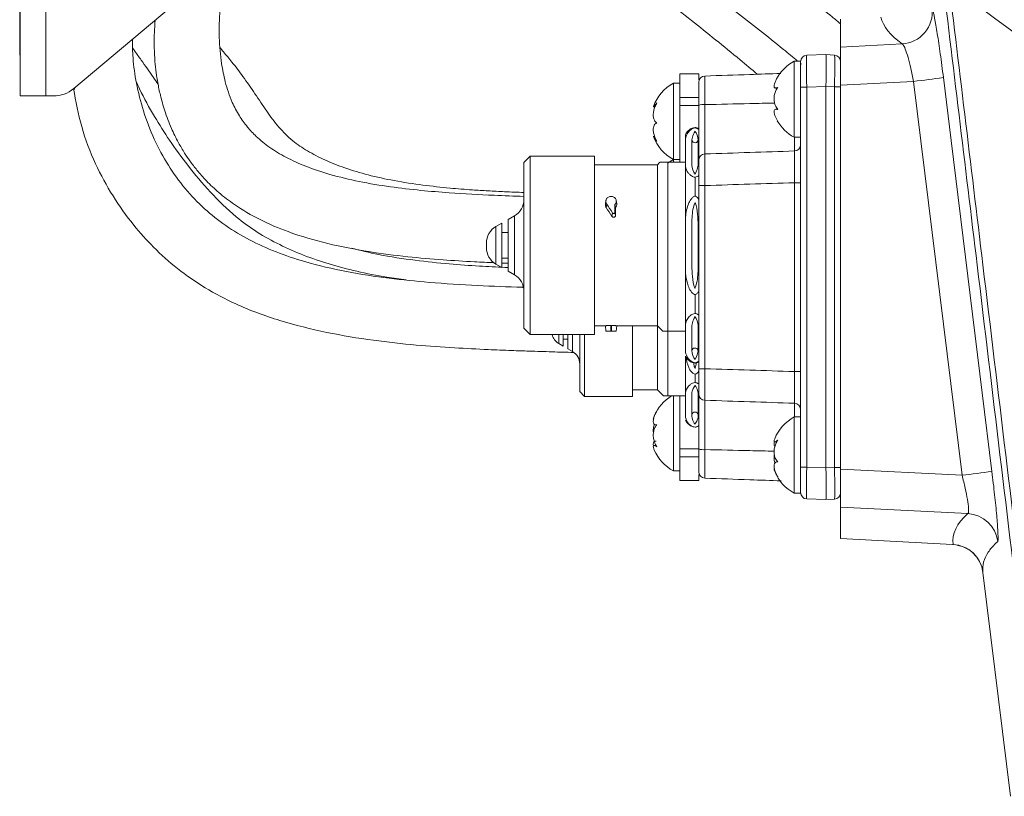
# Model space of a CAD drawing. Header units: millimetres. Extents: x 0 to 8410, y 0 to 5940.
# Tile 87 of 256: x 1711 to 1865, y 3525 to 3647. Entities that reach past the tile are written whole.
import ezdxf

# ---------------------------------------------------------------- set-up
doc = ezdxf.new("R2010")
doc.units = ezdxf.units.MM
doc.header["$LTSCALE"] = 10

msp = doc.modelspace()

# ---------------------------------------------------------------- linework, layer by layer
at = {"color": 7, "linetype": 'Continuous', "lineweight": 0}
for p, q in [((1710.705354, 3681.574765), (1710.705354, 3635.074797)), ((1719.099446, 3636.244479), (1737.419291, 3651.616755)), ((1710.605367, 3650.654259), (1710.605367, 3641.495171)), ((1839.705362, 3642.776671), (1839.705362, 3647.157017)), ((1839.705362, 3642.776671), (1839.705362, 3636.78855)), ((1710.605367, 3641.495171), (1710.705354, 3641.546193)), ((1833.405359, 3640.574756), (1832.405372, 3640.574756)), ((1832.405372, 3640.574756), (1832.405372, 3639.867726)), ((1833.405359, 3640.574756), (1833.405359, 3640.469375)), ((1833.405359, 3636.471811), (1833.405359, 3640.469375)), ((1834.370478, 3641.468826), (1837.405367, 3641.574803)), ((1837.405367, 3641.574803), (1837.405397, 3641.574803)), ((1837.405397, 3641.574803), (1838.757707, 3641.503874)), ((1832.405372, 3639.867726), (1832.405372, 3628.574792)), ((1833.405359, 3640.202704), (1833.568378, 3640.069547)), ((1814.405366, 3638.574782), (1817.405357, 3638.574782)), ((1814.405366, 3638.574782), (1814.405366, 3634.859505)), ((1817.405357, 3638.574782), (1817.405357, 3637.633029)), ((1719.179316, 3636.311594), (1719.256474, 3636.121336)), ((1814.405366, 3637.074772), (1813.405378, 3637.074772)), ((1813.405378, 3637.074772), (1813.405378, 3625.074807)), ((1829.812689, 3636.424485), (1829.488947, 3636.34688)), ((1829.488947, 3636.323634), (1829.742594, 3636.323634)), ((1833.405359, 3635.694328), (1833.405359, 3636.471811)), ((1833.405359, 3635.694328), (1833.405359, 3633.45522)), ((1837.405367, 3576.571766), (1837.405367, 3636.577788)), ((1839.705362, 3576.361004), (1839.705362, 3636.78855)), ((1710.705354, 3635.074797), (1714.705362, 3635.074797)), ((1714.705362, 3635.074797), (1715.885504, 3635.074797)), ((1814.405366, 3633.577529), (1814.405366, 3634.859505)), ((1810.262098, 3633.379165), (1810.52862, 3633.379165)), ((1814.405366, 3633.577529), (1814.405366, 3624.634805)), ((1817.405357, 3624.958816), (1817.405357, 3633.610907)), ((1829.779043, 3632.985893), (1829.553081, 3632.985893)), ((1833.405359, 3579.694334), (1833.405359, 3633.45522)), ((1815.305366, 3628.377143), (1815.305366, 3628.994766)), ((1815.305366, 3623.957458), (1815.305366, 3628.377143)), ((1832.405372, 3628.574792), (1833.405359, 3628.574792)), ((1816.305353, 3627.764169), (1816.305353, 3624.570432)), ((1817.30537, 3624.570432), (1817.30537, 3627.764169)), ((1790.90537, 3625.624719), (1789.905353, 3624.624792)), ((1801.005377, 3625.624719), (1790.90537, 3625.624719)), ((1790.90537, 3625.624481), (1790.90537, 3597.524706)), ((1801.005377, 3625.624481), (1801.005377, 3597.524706)), ((1813.405378, 3625.074807), (1814.405366, 3625.074807)), ((1813.405378, 3625.074807), (1813.405378, 3624.634805)), ((1789.905353, 3598.524752), (1789.905353, 3624.624553)), ((1810.885354, 3624.234739), (1801.005377, 3624.234739)), ((1811.28536, 3624.634805), (1810.885354, 3624.234739)), ((1810.885354, 3624.234739), (1810.885354, 3598.914805)), ((1812.512858, 3624.634805), (1812.512858, 3598.051015)), ((1815.305366, 3624.634805), (1812.512858, 3624.634805)), ((1815.305366, 3615.994516), (1815.305366, 3623.957458)), ((1816.805376, 3619.332376), (1816.805376, 3622.288528)), ((1817.405357, 3592.168275), (1817.405357, 3620.98116)), ((1802.813633, 3618.717376), (1802.727087, 3618.228498)), ((1803.65537, 3619.255129), (1803.555353, 3619.255129)), ((1804.483666, 3618.228498), (1804.39709, 3618.717495)), ((1804.293706, 3617.472592), (1804.206057, 3618.002358)), ((1804.478868, 3618.227783), (1804.493083, 3618.120018)), ((1788.405372, 3616.208735), (1787.405356, 3615.631405)), ((1787.405356, 3615.631285), (1787.405356, 3607.51814)), ((1804.304107, 3616.281572), (1804.215803, 3616.786304)), ((1815.305366, 3607.155028), (1815.305366, 3615.994516)), ((1786.405368, 3615.054074), (1785.505368, 3614.534441)), ((1786.405368, 3608.095589), (1786.405368, 3615.054074)), ((1816.305353, 3614.768449), (1816.305353, 3608.380976)), ((1817.30537, 3608.380976), (1817.30537, 3614.768449)), ((1787.405356, 3613.574806), (1786.405368, 3613.574806)), ((1784.005358, 3611.213151), (1784.005358, 3611.936394)), ((1786.405368, 3609.574738), (1787.405356, 3609.574738)), ((1785.505368, 3608.615104), (1786.405368, 3608.09547)), ((1786.405368, 3608.792487), (1787.405356, 3608.753267)), ((1787.405356, 3607.51814), (1788.405372, 3606.940809)), ((1815.305366, 3599.192086), (1815.305366, 3607.155028)), ((1816.805376, 3600.861016), (1816.805376, 3603.817168)), ((1801.005377, 3598.914805), (1802.717878, 3598.914805)), ((1802.71767, 3598.917189), (1802.793457, 3598.051015)), ((1803.555353, 3598.961893), (1803.65537, 3598.961893)), ((1804.493083, 3598.917189), (1804.417296, 3598.051015)), ((1804.492845, 3598.914805), (1810.885354, 3598.914805)), ((1806.995525, 3598.914805), (1806.995525, 3587.804619)), ((1810.885354, 3598.914805), (1811.749114, 3598.051015)), ((1810.885354, 3598.914805), (1810.885354, 3588.84472)), ((1815.305366, 3594.772402), (1815.305366, 3599.192086)), ((1816.305353, 3598.579112), (1816.305353, 3595.385376)), ((1817.30537, 3595.385376), (1817.30537, 3598.579112)), ((1789.905353, 3598.524752), (1790.90537, 3597.524706)), ((1790.90537, 3597.524706), (1801.005377, 3597.524706)), ((1796.063496, 3595.719639), (1796.063496, 3597.524706)), ((1796.81225, 3597.524706), (1796.81225, 3595.287267)), ((1798.684193, 3597.524706), (1798.684193, 3588.553372)), ((1799.432947, 3597.524706), (1799.432947, 3587.804619)), ((1802.793457, 3598.051015), (1803.555353, 3598.051015)), ((1803.555353, 3598.051015), (1803.65537, 3598.051015)), ((1803.65537, 3598.051015), (1804.417296, 3598.051015)), ((1815.305366, 3598.051015), (1812.512858, 3598.051015)), ((1812.517865, 3598.04124), (1812.517865, 3587.899628)), ((1795.389606, 3596.108619), (1796.063496, 3595.719639)), ((1796.063496, 3596.827212), (1796.81225, 3596.827212)), ((1796.81225, 3595.287267), (1797.561033, 3594.855014)), ((1815.305366, 3588.476482), (1815.305366, 3594.154778)), ((1816.805376, 3589.995566), (1816.805376, 3591.297332)), ((1798.684193, 3588.553372), (1799.432947, 3587.804619)), ((1799.432947, 3587.804619), (1806.995525, 3587.804619)), ((1806.995525, 3588.84472), (1810.885354, 3588.84472)), ((1810.885354, 3588.84472), (1811.830475, 3587.899628)), ((1815.305366, 3587.899628), (1812.517865, 3587.899628)), ((1813.405378, 3587.899628), (1813.405378, 3576.482955)), ((1814.405366, 3587.899628), (1814.405366, 3579.572025)), ((1815.305366, 3584.487263), (1815.305366, 3588.476482)), ((1816.305353, 3587.921921), (1816.305353, 3585.041824)), ((1817.30537, 3585.041824), (1817.30537, 3587.921921)), ((1817.405357, 3579.538647), (1817.405357, 3588.190738)), ((1833.405359, 3584.574762), (1832.405372, 3584.574762)), ((1832.405372, 3584.574762), (1832.405372, 3572.574797)), ((1816.805376, 3582.949701), (1816.805376, 3582.968179)), ((1810.710682, 3580.086056), (1810.379608, 3580.086056)), ((1829.352273, 3580.660168), (1829.650624, 3580.660168)), ((1814.405366, 3578.290048), (1814.405366, 3579.572025)), ((1833.405359, 3579.694334), (1833.405359, 3577.455226)), ((1814.405366, 3578.290048), (1814.405366, 3574.574772)), ((1833.405359, 3576.677743), (1833.405359, 3577.455226)), ((1813.405378, 3576.482955), (1813.405378, 3576.074782)), ((1813.405378, 3576.074782), (1814.405366, 3576.074782)), ((1817.405357, 3575.491968), (1817.405357, 3574.574772)), ((1833.405359, 3572.680178), (1833.405359, 3576.677743)), ((1839.705362, 3576.361004), (1839.705362, 3570.372883)), ((1814.405366, 3574.574772), (1817.405357, 3574.574772)), ((1832.405372, 3572.574797), (1833.405359, 3572.574797)), ((1833.405359, 3572.680178), (1833.405359, 3572.574797)), ((1837.405367, 3571.574751), (1834.370478, 3571.680728)), ((1837.405397, 3571.574751), (1837.405367, 3571.574751)), ((1838.757707, 3571.64568), (1837.405397, 3571.574751)), ((1839.705362, 3565.441433), (1839.705362, 3570.372883)), ((1839.705362, 3565.441433), (1857.320352, 3564.510408)), ((1857.320352, 3564.510408), (1857.387199, 3564.506832)), ((1862.088098, 3560.127321), (1866.414739, 3524.889651))]:
    msp.add_line(p, q, dxfattribs=at)
at = {"color": 8, "linetype": 'Continuous', "lineweight": 0}
for p, q in [((1714.705362, 3681.574765), (1714.705362, 3635.074797)), ((1839.705362, 3642.776671), (1849.380984, 3643.266383)), ((1851.171328, 3637.368861), (1839.705362, 3636.78855)), ((1858.80576, 3575.394336), (1851.171328, 3637.368861)), ((1834.370478, 3636.471811), (1833.405359, 3636.471811)), ((1837.405367, 3636.577788), (1834.370478, 3636.471811)), ((1834.370478, 3636.471811), (1834.370478, 3576.677743)), ((1838.757707, 3636.510793), (1837.405397, 3636.581603)), ((1838.757707, 3576.638761), (1838.757707, 3636.510793)), ((1838.757707, 3636.510793), (1839.705362, 3636.510793)), ((1814.405366, 3634.859505), (1817.405357, 3634.859505)), ((1817.405357, 3633.577529), (1814.405366, 3633.577529)), ((1818.370475, 3633.710566), (1818.370475, 3625.95326)), ((1832.440271, 3626.419249), (1832.440271, 3628.574792)), ((1818.370475, 3620.98116), (1817.405357, 3620.98116)), ((1818.370475, 3620.98116), (1818.370475, 3592.168275)), ((1833.405359, 3621.433321), (1832.440271, 3621.433321)), ((1832.440271, 3591.716233), (1832.440271, 3621.433321)), ((1802.71767, 3618.120018), (1802.805169, 3618.620101)), ((1802.717878, 3617.904726), (1802.805378, 3618.404809)), ((1802.839054, 3617.524091), (1802.913977, 3618.064466)), ((1804.492875, 3617.947999), (1804.405375, 3618.447963)), ((1804.493083, 3618.120018), (1804.405554, 3618.620101)), ((1788.405372, 3606.940809), (1788.405372, 3616.208616)), ((1803.748293, 3616.134587), (1803.824409, 3616.683665)), ((1785.505368, 3614.534322), (1785.505368, 3608.615104)), ((1803.555353, 3598.961893), (1803.555353, 3598.051015)), ((1803.65537, 3598.961893), (1803.65537, 3598.051015)), ((1795.389606, 3597.524706), (1795.389606, 3596.108619)), ((1797.561033, 3594.855014), (1797.561033, 3597.524706)), ((1818.370475, 3592.168275), (1817.405357, 3592.168275)), ((1833.405359, 3591.716233), (1832.440271, 3591.716233)), ((1818.370475, 3587.196294), (1818.370475, 3579.438868)), ((1832.440271, 3584.574762), (1832.440271, 3586.730185)), ((1814.405366, 3579.572025), (1817.405357, 3579.572025)), ((1817.405357, 3578.290048), (1814.405366, 3578.290048)), ((1834.370478, 3576.677743), (1833.405359, 3576.677743)), ((1834.370478, 3576.677743), (1837.405367, 3576.571766)), ((1837.405397, 3576.567951), (1838.757707, 3576.638761)), ((1838.757707, 3576.638761), (1839.705362, 3576.638761)), ((1839.705362, 3576.361004), (1858.80576, 3575.394336)), ((1859.711661, 3569.360319), (1839.705362, 3570.372883))]:
    msp.add_line(p, q, dxfattribs=at)
at = {"color": 8, "linetype": 'Continuous', "lineweight": 0, "flags": 128}
msp.add_lwpolyline([(1855.867608, 3637.978259), (1857.090189, 3628.05337), (1861.980571, 3588.354293), (1863.502009, 3576.003614)], dxfattribs=at)
at = {"color": 7, "linetype": 'Continuous', "lineweight": 0, "flags": 128}
msp.add_lwpolyline([(1813.405378, 3625.074807), (1812.901689, 3624.766532), (1812.602116, 3624.553743)], dxfattribs=at)
at = {"color": 7, "linetype": 'Continuous', "lineweight": 0}
msp.add_circle((1983.571746, 3807.574759), 199.989295, dxfattribs=at)
at = {"color": 8, "linetype": 'Continuous', "lineweight": 0}
for centre, radius, start, end in [((1849.109397, 3648.26387), 5.004861, 273.11066172, 6.90857864), ((1827.758561, 3836.198084), 200.202941, 276.71583224, 278.07115327), ((1818.137433, 3631.244363), 2.47719, 84.6019019, 107.18913212), ((1832.406468, 3627.417569), 0.998892, 271.93928617, 359.93493135), ((1818.402796, 3624.956341), 0.997443, 91.85693721, 179.85783462), ((1818.4026, 3588.193022), 0.997246, 180.13125605, 268.15397212), ((1832.406716, 3585.732105), 0.998644, 0.05132907, 88.07445341), ((1818.137377, 3581.901703), 2.473841, 252.78823194, 275.40672945), ((1835.211214, 3775.662092), 201.652862, 276.71932743, 278.06489025), ((1859.442206, 3564.363147), 5.004431, 7.07455263, 86.91351293), ((1857.127629, 3559.517008), 4.997873, 7.01415727, 87.02465788)]:
    msp.add_arc(centre, radius, start, end, dxfattribs=at)
at = {"color": 7, "linetype": 'Continuous', "lineweight": 0}
for centre, radius, start, end in [((1835.804349, 3634.45537), 7, 119.04974724, 151.9423509), ((1834.405367, 3640.469387), 1, 92, 180), ((1838.705367, 3640.505257), 1, 0, 87), ((1818.405367, 3637.209799), 1, 92, 180), ((1715.885516, 3640.074759), 5, 270, 310), ((1816.804349, 3630.95537), 7, 119.04974724, 159.37299727), ((1835.804349, 3634.694148), 7, 210.13578042, 240.95025276), ((1817.117892, 3628.149328), 2, 98.99001874, 154.99384766), ((1816.492843, 3628.149328), 2, 62.85381117, 81.00998126), ((1816.804349, 3631.194148), 7, 200.65968337, 240.95025276), ((1816.805367, 3628.224759), 0.5, 180, 334.61839844), ((1786.905367, 3618.80681), 3, 300, 0), ((1787.005367, 3611.936342), 3, 120, 180), ((1787.005367, 3611.213177), 3, 180, 240), ((1786.905367, 3604.342708), 3, 0, 60), ((1796.512757, 3598.054018), 2.246305, 193.62774893, 240), ((1796.43788, 3592.909628), 2.246305, 0, 60), ((1817.117892, 3595.00019), 2, 205.00615234, 261.00998126), ((1816.805367, 3594.924759), 0.5, 0, 154.61839844), ((1816.492843, 3595.00019), 2, 278.99001874, 297.14618883), ((1816.804349, 3581.95537), 7, 121.87695591, 156.28259045), ((1816.805367, 3584.849759), 0.5, 0, 180), ((1817.117892, 3584.92519), 2, 205.00615234, 261.00998126), ((1816.492843, 3584.92519), 2, 278.99001874, 297.14618883), ((1835.804349, 3578.45537), 7, 119.04974724, 157.3049846), ((1816.804349, 3582.194148), 7, 203.83434912, 240.95025276), ((1818.405367, 3575.939719), 1, 180, 268), ((1835.804349, 3578.694148), 7, 202.78309729, 240.95025276), ((1834.405367, 3572.680131), 1, 180, 268), ((1838.705367, 3572.644262), 1, 273, 0)]:
    msp.add_arc(centre, radius, start, end, dxfattribs=at)
at = {"color": 8, "linetype": 'Continuous', "lineweight": 0}
for centre, major_axis, ratio, start_param, end_param in [((5354.558939, 3832.557513), (3508.679635, 184.221604), 0.0348244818, 3.1486666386, 3.1844819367), ((1834.405367, 3636.466949), (-0.034893, 5.001829), 0.0069702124, 0.0001947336, 1.5697730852), ((1838.705367, 3636.499767), (0.052313, 5.00412), 0.0104345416, 4.7146905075, 6.2827477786), ((1834.405367, 3576.682569), (0.034893, 5.001829), 0.0069702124, 1.5718195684, 3.14139792), ((1838.705367, 3576.649751), (-0.052313, 5.00412), 0.0104345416, 3.1420301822, 4.7100874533), ((5309.73768, 3383.984717), (3452.377017, -181.265461), 0.0348244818, 3.1064691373, 3.1477365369), ((5309.73768, 3383.984717), (3452.377017, -181.265461), 0.0348244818, 3.1477365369, 3.1477467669)]:
    msp.add_ellipse(centre, major_axis=major_axis, ratio=ratio, start_param=start_param, end_param=end_param, dxfattribs=at)
at = {"color": 7, "linetype": 'Continuous', "lineweight": 0}
for centre, major_axis, ratio, start_param, end_param in [((1837.361693, 3636.570186), (0.043674, 5.004572), 0.0087096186, 4.714747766, 6.282805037), ((1894.695312, 3638.572321), (57.289676, 2.009815), 0.0872219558, 3.1377722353, 3.1385327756), ((1801.610272, 3611.574759), (0.556992, 12.65993), 0.0756218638, 5.2393148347, 5.2590633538), ((1801.610272, 3611.574759), (0.600988, 13.659924), 0.0756218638, 5.2393148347, 5.2576174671), ((1801.279452, 3611.574759), (-6.756464, 12.483071), 0.3121683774, 4.9134696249, 5.0342264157), ((1801.279452, 3611.574759), (-7.29015, 13.469096), 0.3121683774, 4.9283279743, 5.0400775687), ((1805.400463, 3611.574759), (-0.600988, 13.659924), 0.0756218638, 1.0775641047, 1.1760264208), ((1805.400463, 3611.574759), (-0.556992, 12.65993), 0.0756218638, 1.0828570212, 1.1865340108), ((1805.600463, 3611.574759), (-0.600988, 13.659924), 0.0756218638, 1.0255678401, 1.0402101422), ((1805.600463, 3611.574759), (-0.556992, 12.65993), 0.0756218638, 1.0241219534, 1.0399210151), ((1894.695312, 3574.577198), (57.289676, -2.009815), 0.0872219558, 3.1446525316, 3.1454130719), ((1837.361693, 3576.579332), (-0.043674, 5.004572), 0.0087096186, 3.1419729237, 4.7100301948)]:
    msp.add_ellipse(centre, major_axis=major_axis, ratio=ratio, start_param=start_param, end_param=end_param, dxfattribs=at)
at = {"color": 8, "linetype": 'Continuous', "lineweight": 0}
for points, knots in [([(1861.248775, 3794.415179), (1862.963475, 3780.454466), (1866.393065, 3752.531495), (1872.214061, 3704.853222), (1878.706054, 3651.385737), (1885.852887, 3592.147819), (1890.575183, 3552.690172), (1892.936065, 3532.963577)], [0, 0, 0, 0, 0.1601084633, 0.3202346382, 0.5468063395, 0.7734287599, 1, 1, 1, 1]), ([(1890.937521, 3532.781187), (1888.577594, 3552.503097), (1883.857743, 3591.946892), (1876.712342, 3651.170623), (1869.222409, 3712.891112), (1864.07989, 3754.874142), (1861.357315, 3777.100983)], [0, 0, 0, 0, 0.2423927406, 0.4847851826, 0.7272326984, 1, 1, 1, 1]), ([(1868.349357, 3548.74796), (1865.961942, 3568.661333), (1861.687365, 3604.315466), (1855.475518, 3655.751492), (1851.644429, 3687.2697), (1849.728747, 3703.029934)], [0, 0, 0, 0, 0.3874411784, 0.693698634, 1, 1, 1, 1]), ([(1850.626721, 3703.095141), (1852.543025, 3687.329028), (1856.37591, 3655.794538), (1862.59054, 3604.331939), (1866.867136, 3568.657085), (1869.255527, 3548.733416)], [0, 0, 0, 0, 0.3062576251, 0.6125592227, 1, 1, 1, 1]), ([(1854.077919, 3648.865882), (1854.148962, 3648.702779), (1854.291062, 3648.376541), (1854.676265, 3646.364429), (1855.134606, 3643.481399), (1855.551558, 3640.496255), (1855.78725, 3638.618476), (1855.867608, 3637.978259)], [0, 0, 0, 0, 0.220938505, 0.4419196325, 0.663630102, 0.8853167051, 1, 1, 1, 1]), ([(1851.171328, 3637.368861), (1851.104843, 3637.717159), (1850.909299, 3638.741571), (1850.534225, 3640.362379), (1850.086451, 3641.921547), (1849.671591, 3643.007235), (1849.47776, 3643.180083), (1849.380984, 3643.266383)], [0, 0, 0, 0, 0.1139517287, 0.3351538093, 0.5573237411, 0.7789803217, 1, 1, 1, 1]), ([(1818.370475, 3638.209167), (1818.367321, 3638.153839), (1818.361012, 3638.043175), (1818.357543, 3637.181569), (1818.35925, 3635.913681), (1818.364627, 3634.665673), (1818.369247, 3633.911106), (1818.370475, 3633.710566)], [0, 0, 0, 0, 0.22931695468, 0.45865897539, 0.68788634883, 0.91705013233, 1, 1, 1, 1]), ([(1829.301252, 3633.962575), (1828.005944, 3633.933195), (1824.362358, 3633.850552), (1820.718761, 3633.765428), (1818.370475, 3633.710566)], [0, 0, 0, 0, 0.3555035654, 1, 1, 1, 1]), ([(1818.370475, 3625.95326), (1820.718761, 3626.030363), (1825.408702, 3626.184351), (1830.098624, 3626.341024), (1832.440271, 3626.419249)], [0, 0, 0, 0, 0.50070681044, 1, 1, 1, 1]), ([(1832.440271, 3621.433321), (1832.441871, 3621.691766), (1832.446933, 3622.509386), (1832.452403, 3623.844062), (1832.453868, 3625.184241), (1832.450103, 3626.142827), (1832.443548, 3626.327106), (1832.440271, 3626.419249)], [0, 0, 0, 0, 0.10354073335, 0.32756220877, 0.55160627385, 0.77579311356, 1, 1, 1, 1]), ([(1818.370475, 3625.95326), (1818.367321, 3625.842187), (1818.361012, 3625.620025), (1818.357543, 3624.613254), (1818.35925, 3623.238891), (1818.364627, 3621.944658), (1818.369247, 3621.183454), (1818.370475, 3620.98116)], [0, 0, 0, 0, 0.2293166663, 0.45866685, 0.6878868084, 0.9170545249, 1, 1, 1, 1]), ([(1832.440271, 3621.433321), (1830.098633, 3621.357104), (1825.408763, 3621.204456), (1820.718769, 3621.055662), (1818.370475, 3620.98116)], [0, 0, 0, 0, 0.4992969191, 1, 1, 1, 1]), ([(1818.370475, 3592.168275), (1818.367321, 3591.606419), (1818.361012, 3590.482629), (1818.357542, 3588.985743), (1818.35925, 3587.853981), (1818.364627, 3587.328251), (1818.369247, 3587.223998), (1818.370475, 3587.196294)], [0, 0, 0, 0, 0.2293168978, 0.458665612, 0.6878820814, 0.9170584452, 1, 1, 1, 1]), ([(1818.370475, 3592.168275), (1820.71877, 3592.093823), (1825.408765, 3591.945128), (1830.098633, 3591.79246), (1832.440271, 3591.716233)], [0, 0, 0, 0, 0.50070294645, 1, 1, 1, 1]), ([(1832.440271, 3586.730185), (1832.441871, 3586.759381), (1832.446933, 3586.851742), (1832.452403, 3587.401568), (1832.453867, 3588.532572), (1832.450103, 3590.030152), (1832.443548, 3591.154199), (1832.440271, 3591.716233)], [0, 0, 0, 0, 0.1035448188, 0.3275649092, 0.5516042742, 0.7757980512, 1, 1, 1, 1]), ([(1832.440271, 3586.730185), (1830.098625, 3586.808461), (1825.408704, 3586.965233), (1820.718761, 3587.119201), (1818.370475, 3587.196294)], [0, 0, 0, 0, 0.4992933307, 1, 1, 1, 1]), ([(1818.370475, 3579.438868), (1818.367321, 3578.88533), (1818.361012, 3577.77818), (1818.357543, 3576.374674), (1818.35925, 3575.374992), (1818.364627, 3574.976497), (1818.369247, 3574.947968), (1818.370475, 3574.940387)], [0, 0, 0, 0, 0.2293187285, 0.4586682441, 0.6878856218, 0.9170576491, 1, 1, 1, 1]), ([(1818.370475, 3579.438868), (1820.718761, 3579.384077), (1824.348702, 3579.299382), (1827.978625, 3579.216927), (1829.260274, 3579.187814)], [0, 0, 0, 0, 0.6469214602, 1, 1, 1, 1]), ([(1859.711661, 3569.360319), (1859.747349, 3569.392669), (1859.845291, 3569.48145), (1859.857789, 3570.166578), (1859.680204, 3571.534169), (1859.3217, 3573.361944), (1858.97853, 3574.713759), (1858.80576, 3575.394336)], [0, 0, 0, 0, 0.12236782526, 0.33582249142, 0.55257386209, 0.7747416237, 1, 1, 1, 1]), ([(1863.502009, 3576.003614), (1863.649773, 3574.760855), (1863.945348, 3572.274951), (1864.271001, 3568.9547), (1864.456834, 3566.46858), (1864.486509, 3565.211927), (1864.429307, 3565.041412), (1864.408537, 3564.979497)], [0, 0, 0, 0, 0.2215930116, 0.4432550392, 0.6617389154, 0.8771750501, 1, 1, 1, 1]), ([(1864.408537, 3564.979497), (1864.288462, 3564.86941), (1863.688081, 3564.318972), (1862.798592, 3563.24544), (1862.066096, 3561.74231), (1862.080764, 3560.665683), (1862.088098, 3560.127321)], [0, 0, 0, 0, 0.0702506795, 0.3512578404, 0.6755998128, 1, 1, 1, 1])]:
    msp.add_open_spline(points, degree=3, knots=knots, dxfattribs=at)
at = {"color": 7, "linetype": 'Continuous', "lineweight": 0}
for points, knots in [([(1785.10563, 3669.805947), (1785.154738, 3669.774185), (1787.493916, 3668.261274), (1792.481945, 3664.798056), (1800.142547, 3659.32687), (1808.12709, 3653.335763), (1816.078725, 3647.11592), (1822.208169, 3642.186192), (1825.701041, 3639.254921), (1826.604529, 3638.4967)], [0, 0, 0, 0, 0.0038713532, 0.1844038, 0.3760240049, 0.5727410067, 0.7603463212, 0.9380097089, 1, 1, 1, 1]), ([(1789.905353, 3619.269791), (1788.343005, 3619.32498), (1784.423185, 3619.463446), (1779.013917, 3619.760932), (1773.578987, 3620.2087), (1768.832923, 3620.75934), (1764.038434, 3621.555198), (1759.557772, 3622.624439), (1755.700309, 3623.912435), (1752.522767, 3625.350926), (1749.894857, 3626.931839), (1747.904961, 3628.539907), (1746.33367, 3630.236508), (1745.05426, 3632.034083), (1743.80988, 3634.410257), (1742.896746, 3637.194621), (1742.372518, 3639.907385), (1742.100347, 3642.237381), (1741.975846, 3644.36059), (1741.976201, 3646.540994), (1742.116019, 3648.611479), (1742.355632, 3650.388765), (1742.6078, 3651.80573), (1742.8315, 3652.955535), (1743.041738, 3654.045081), (1743.242917, 3655.167073), (1743.424578, 3656.562811), (1743.539669, 3658.313971), (1743.51799, 3660.47424), (1743.37243, 3663.030389), (1743.486664, 3666.098587), (1743.693477, 3668.306675), (1743.804558, 3669.492665)], [0, 0, 0, 0, 0.03782812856, 0.09490807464, 0.13126086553, 0.17027769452, 0.21133147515, 0.25034270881, 0.28427555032, 0.31378745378, 0.34063889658, 0.36669960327, 0.38634635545, 0.40864475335, 0.4339531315, 0.47163297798, 0.50580363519, 0.53011108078, 0.5561708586, 0.58539057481, 0.61786539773, 0.64975238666, 0.6735154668, 0.69121537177, 0.7072099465, 0.72652740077, 0.74886980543, 0.77680854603, 0.81876879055, 0.86968099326, 0.93000417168, 1, 1, 1, 1]), ([(1793.873205, 3669.299665), (1795.905806, 3667.9783), (1800.295666, 3665.124513), (1807.454865, 3660.135217), (1815.180307, 3654.505581), (1823.000306, 3648.529465), (1828.906579, 3643.888665), (1832.212113, 3641.179561), (1832.950069, 3640.574756)], [0, 0, 0, 0, 0.16688167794, 0.36041853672, 0.56379955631, 0.76051757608, 0.94653582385, 1, 1, 1, 1]), ([(1839.705362, 3646.415773), (1839.264591, 3646.782488), (1836.817662, 3648.818295), (1833.846801, 3651.182825), (1831.337492, 3653.139886), (1830.779894, 3653.574768)], [0, 0, 0, 0, 0.1459465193, 0.8102192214, 1, 1, 1, 1]), ([(1731.91507, 3646.998111), (1731.86663, 3646.339381), (1731.764776, 3644.954286), (1731.744142, 3642.766653), (1731.852814, 3640.654322), (1732.049002, 3638.819976), (1732.325203, 3637.044151), (1732.741147, 3635.048445), (1733.417641, 3632.63588), (1734.365757, 3630.120086), (1735.451111, 3627.901619), (1736.450925, 3626.209221), (1737.423812, 3624.766399), (1738.545606, 3623.295729), (1740.039319, 3621.605706), (1741.979336, 3619.767048), (1744.741534, 3617.645806), (1748.359297, 3615.530838), (1753.280513, 3613.441747), (1759.02744, 3611.763479), (1765.353326, 3610.543273), (1771.421581, 3609.763202), (1776.964386, 3609.289099), (1781.511677, 3609.010452), (1784.205738, 3608.891705), (1785.250499, 3608.845654)], [0, 0, 0, 0, 0.0370913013, 0.0779909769, 0.1132460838, 0.1419815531, 0.1658366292, 0.195278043, 0.2320981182, 0.2741219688, 0.3091377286, 0.3352468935, 0.3551827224, 0.3795766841, 0.4094583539, 0.4446713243, 0.4841714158, 0.543584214, 0.6029143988, 0.6827046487, 0.7624866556, 0.8364245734, 0.9032533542, 0.9624815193, 1, 1, 1, 1]), ([(1789.799585, 3604.964677), (1789.757613, 3604.966066), (1787.361385, 3605.045357), (1782.41349, 3605.247952), (1775.40717, 3605.674241), (1768.52357, 3606.364972), (1761.972368, 3607.376666), (1756.017128, 3608.761794), (1750.920875, 3610.468804), (1746.733188, 3612.350367), (1742.951154, 3614.614753), (1739.55341, 3617.311818), (1736.522375, 3620.502781), (1733.869702, 3624.169295), (1731.657645, 3628.278822), (1729.990922, 3632.634554), (1728.925498, 3636.942015), (1728.382245, 3640.723214), (1728.344603, 3643.017136), (1728.328659, 3643.988791)], [0, 0, 0, 0, 0.0014214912, 0.0811547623, 0.1677554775, 0.2397458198, 0.3171491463, 0.3954301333, 0.4519697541, 0.5067553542, 0.5601702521, 0.6136134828, 0.6692212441, 0.7270770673, 0.7870436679, 0.8489678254, 0.9077507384, 0.9609252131, 1, 1, 1, 1]), ([(1728.375449, 3642.63219), (1728.485455, 3642.469358), (1728.93582, 3641.802725), (1730.018769, 3640.30063), (1731.263803, 3638.569453), (1732.129207, 3637.285736), (1732.36738, 3636.932436)], [0, 0, 0, 0, 0.0811068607, 0.3320521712, 0.8161697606, 1, 1, 1, 1]), ([(1789.905353, 3619.891825), (1788.893118, 3619.929715), (1787.004317, 3620.000416), (1784.303731, 3620.135176), (1781.437148, 3620.31226), (1778.022121, 3620.586978), (1773.911057, 3621.03822), (1769.596011, 3621.697391), (1765.481951, 3622.580725), (1761.815499, 3623.680857), (1758.623261, 3624.952563), (1755.852382, 3626.381261), (1753.306025, 3628.095997), (1751.174964, 3630.291216), (1749.370981, 3632.777491), (1747.616447, 3635.433758), (1745.795505, 3638.075267), (1744.15526, 3640.225388), (1742.890509, 3641.725311), (1742.284954, 3642.462816), (1742.094203, 3642.695132)], [0, 0, 0, 0, 0.0457514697, 0.0853709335, 0.1222026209, 0.1756657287, 0.2405616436, 0.3099013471, 0.3744595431, 0.4335644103, 0.4876867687, 0.5382732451, 0.5872205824, 0.6463298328, 0.7150884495, 0.7893581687, 0.8641508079, 0.930203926, 0.9780140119, 1, 1, 1, 1]), ([(1771.385356, 3606.124941), (1770.365355, 3606.263423), (1767.750926, 3606.618377), (1763.688984, 3607.435264), (1759.299339, 3608.577883), (1755.230807, 3609.970197), (1751.44063, 3611.633009), (1747.873517, 3613.63165), (1744.136916, 3616.349779), (1740.499672, 3619.914157), (1737.108943, 3623.972423), (1734.230621, 3627.923024), (1731.720082, 3631.939643), (1729.945232, 3635.059952), (1729.104542, 3636.96429), (1728.933676, 3637.351337)], [0, 0, 0, 0, 0.0512709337, 0.1314157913, 0.2079387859, 0.2810855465, 0.352360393, 0.424329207, 0.4982662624, 0.6031473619, 0.7082284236, 0.8011525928, 0.8842273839, 0.9764697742, 1, 1, 1, 1]), ([(1818.370475, 3638.209167), (1820.718771, 3638.29119), (1824.691071, 3638.429937), (1828.663269, 3638.568626), (1830.287232, 3638.625327)], [0, 0, 0, 0, 0.5911677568, 1, 1, 1, 1]), ([(1829.414739, 3636.328998), (1829.353899, 3636.361522), (1829.232073, 3636.426649), (1829.236275, 3636.76545), (1829.366144, 3637.221488), (1829.543362, 3637.57476), (1829.63012, 3637.747708)], [0, 0, 0, 0, 0.25884902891, 0.51832134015, 0.76418961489, 1, 1, 1, 1]), ([(1719.076349, 3636.230412), (1719.438355, 3634.222923), (1720.168185, 3630.175677), (1722.36469, 3624.497435), (1725.1579, 3619.313658), (1728.269829, 3614.949662), (1731.676819, 3611.146024), (1735.403955, 3607.808373), (1739.731051, 3604.801626), (1745.093338, 3601.985701), (1751.500934, 3599.605439), (1758.800858, 3597.801388), (1765.996154, 3596.608535), (1772.722368, 3595.875564), (1778.74869, 3595.445775), (1783.131655, 3595.224082), (1786.128301, 3595.097348), (1788.26561, 3595.015388), (1791.008082, 3594.920733), (1794.245724, 3594.82173), (1796.572932, 3594.750991), (1797.696127, 3594.71685)], [0, 0, 0, 0, 0.0652740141, 0.1315972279, 0.1926828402, 0.2524766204, 0.3018270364, 0.354659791, 0.4100153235, 0.4658123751, 0.5409123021, 0.6170235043, 0.6909950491, 0.7575062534, 0.8168657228, 0.8688891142, 0.886488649, 0.9049600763, 0.9316952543, 0.9670336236, 1, 1, 1, 1]), ([(1817.405357, 3633.610907), (1817.405357, 3633.771346), (1817.405357, 3634.375072), (1817.405357, 3635.373647), (1817.405357, 3636.388015), (1817.405357, 3637.07735), (1817.405357, 3637.165675), (1817.405357, 3637.209836)], [0, 0, 0, 0, 0.0829447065, 0.3121186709, 0.5413303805, 0.7706723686, 1, 1, 1, 1]), ([(1829.812689, 3632.926408), (1829.664792, 3633.144023), (1829.408545, 3633.521061), (1829.239086, 3634.274179), (1829.233059, 3634.978334), (1829.37613, 3635.646639), (1829.589645, 3636.119864), (1829.758002, 3636.349797), (1829.812689, 3636.424485)], [0, 0, 0, 0, 0.2355806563, 0.4081648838, 0.5811354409, 0.7450735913, 0.9171929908, 1, 1, 1, 1]), ([(1810.812696, 3630.82737), (1810.664798, 3630.948962), (1810.408548, 3631.159633), (1810.239086, 3631.746984), (1810.233077, 3632.377563), (1810.376087, 3633.054128), (1810.589678, 3633.590221), (1810.758011, 3633.88036), (1810.812696, 3633.974615)], [0, 0, 0, 0, 0.2355672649, 0.4081466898, 0.5811236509, 0.7450551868, 0.91717842, 1, 1, 1, 1]), ([(1810.812696, 3633.974615), (1810.666282, 3633.810783), (1810.412605, 3633.526924), (1810.240901, 3633.353579), (1810.254239, 3633.400307), (1810.260012, 3633.42053)], [0, 0, 0, 0, 0.4363725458, 0.7560650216, 1, 1, 1, 1]), ([(1829.812689, 3631.076637), (1829.664793, 3631.349409), (1829.408555, 3631.821999), (1829.239078, 3632.412074), (1829.233057, 3632.790614), (1829.376119, 3632.984116), (1829.589667, 3632.999721), (1829.758003, 3632.944384), (1829.812689, 3632.926408)], [0, 0, 0, 0, 0.2355838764, 0.408159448, 0.5811494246, 0.7450812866, 0.9171867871, 1, 1, 1, 1]), ([(1810.812696, 3627.927604), (1810.664798, 3628.214876), (1810.408553, 3628.712598), (1810.239077, 3629.466941), (1810.233075, 3630.054876), (1810.376082, 3630.500469), (1810.589669, 3630.733714), (1810.758011, 3630.804406), (1810.812696, 3630.82737)], [0, 0, 0, 0, 0.2355614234, 0.4081300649, 0.5811306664, 0.7450663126, 0.9171856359, 1, 1, 1, 1]), ([(1816.805376, 3630.046073), (1816.679635, 3630.012261), (1816.366691, 3629.928111), (1815.902877, 3629.605768), (1815.507318, 3629.075503), (1815.376218, 3628.622152), (1815.305366, 3628.377143)], [0, 0, 0, 0, 0.11173561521, 0.27808547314, 0.60984785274, 1, 1, 1, 1]), ([(1816.805376, 3629.540029), (1816.636502, 3629.222567), (1816.326664, 3628.640112), (1816.312017, 3628.038072), (1816.305353, 3627.764169)], [0, 0, 0, 0, 0.54504121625, 1, 1, 1, 1]), ([(1817.405357, 3629.781905), (1817.307494, 3629.851451), (1817.148287, 3629.964591), (1816.900754, 3630.023409), (1816.805376, 3630.046073)], [0, 0, 0, 0, 0.6146874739, 1, 1, 1, 1]), ([(1817.30537, 3627.764169), (1817.291598, 3628.270856), (1817.275069, 3628.878986), (1816.872525, 3629.445525), (1816.805376, 3629.540029)], [0, 0, 0, 0, 0.8331889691, 1, 1, 1, 1]), ([(1810.262098, 3628.750387), (1810.254348, 3628.748297), (1810.236438, 3628.743468), (1810.379334, 3628.516896), (1810.589266, 3628.218624), (1810.757912, 3627.998961), (1810.812696, 3627.927604)], [0, 0, 0, 0, 0.2298772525, 0.5312871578, 0.8477399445, 1, 1, 1, 1]), ([(1817.405357, 3620.98116), (1817.405357, 3621.143051), (1817.405357, 3621.752093), (1817.405357, 3622.787605), (1817.405357, 3623.88729), (1817.405357, 3624.692436), (1817.405357, 3624.870023), (1817.405357, 3624.958816)], [0, 0, 0, 0, 0.0829661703, 0.3121237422, 0.5413437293, 0.7706706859, 1, 1, 1, 1]), ([(1811.306103, 3624.634805), (1811.332961, 3624.634805), (1811.390771, 3624.634805), (1811.904247, 3624.634805), (1812.356432, 3624.634805), (1812.512858, 3624.634805)], [0, 0, 0, 0, 0.362057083, 0.7793135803, 1, 1, 1, 1]), ([(1815.305366, 3623.957458), (1815.404722, 3623.621278), (1815.539953, 3623.163715), (1816.02537, 3622.636787), (1816.396557, 3622.390124), (1816.71153, 3622.31185), (1816.805376, 3622.288528)], [0, 0, 0, 0, 0.5317184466, 0.7237036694, 0.9176777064, 1, 1, 1, 1]), ([(1816.305353, 3624.570432), (1816.319107, 3624.063741), (1816.335614, 3623.455605), (1816.738217, 3622.889076), (1816.805376, 3622.794572)], [0, 0, 0, 0, 0.8331864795, 1, 1, 1, 1]), ([(1816.805376, 3622.794572), (1816.974254, 3623.112034), (1817.284099, 3623.69449), (1817.298718, 3624.296529), (1817.30537, 3624.570432)], [0, 0, 0, 0, 0.5450406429, 1, 1, 1, 1]), ([(1816.805376, 3622.288528), (1816.933856, 3622.321059), (1817.177181, 3622.382667), (1817.332193, 3622.494452), (1817.405357, 3622.547212)], [0, 0, 0, 0, 0.5280149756, 1, 1, 1, 1]), ([(1803.555353, 3619.255129), (1803.471387, 3619.248328), (1803.303383, 3619.234722), (1803.079302, 3619.127681), (1802.90943, 3618.968867), (1802.818171, 3618.789512), (1802.808903, 3618.66875), (1802.805169, 3618.620101)], [0, 0, 0, 0, 0.2131396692, 0.4264607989, 0.6403478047, 0.8551146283, 1, 1, 1, 1]), ([(1804.405554, 3618.620101), (1804.39765, 3618.691258), (1804.381714, 3618.834737), (1804.254321, 3619.024518), (1804.064626, 3619.167825), (1803.852626, 3619.244148), (1803.711862, 3619.251984), (1803.65537, 3619.255129)], [0, 0, 0, 0, 0.2115203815, 0.4265020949, 0.6415820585, 0.8561571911, 1, 1, 1, 1]), ([(1816.805376, 3619.332376), (1816.747981, 3619.306654), (1816.54779, 3619.216936), (1816.178034, 3618.871249), (1815.578461, 3617.815754), (1815.400985, 3616.759546), (1815.305445, 3615.995152), (1815.305366, 3615.994516)], [0, 0, 0, 0, 0.0496057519, 0.173021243, 0.3907764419, 0.999493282, 1, 1, 1, 1]), ([(1817.405357, 3618.784014), (1817.339202, 3618.893338), (1817.212656, 3619.102458), (1816.975397, 3619.260642), (1816.837272, 3619.318919), (1816.805376, 3619.332376)], [0, 0, 0, 0, 0.4572597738, 0.8746706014, 1, 1, 1, 1]), ([(1802.71767, 3618.120018), (1802.716751, 3618.147746), (1802.715533, 3618.184496), (1802.728423, 3618.218773), (1802.731587, 3618.227187)], [0, 0, 0, 0, 0.7545200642, 1, 1, 1, 1]), ([(1802.839054, 3617.524091), (1802.815019, 3617.563953), (1802.746756, 3617.677163), (1802.718723, 3617.811553), (1802.717931, 3617.898887), (1802.717878, 3617.904726)], [0, 0, 0, 0, 0.3364925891, 0.9556427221, 1, 1, 1, 1]), ([(1802.805378, 3618.404809), (1802.812747, 3618.330893), (1802.824661, 3618.2114), (1802.889316, 3618.105036), (1802.913977, 3618.064466)], [0, 0, 0, 0, 0.6185745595, 1, 1, 1, 1]), ([(1804.206057, 3618.002358), (1804.256962, 3618.061713), (1804.359012, 3618.180702), (1804.40251, 3618.344001), (1804.404944, 3618.432322), (1804.405375, 3618.447963)], [0, 0, 0, 0, 0.4502551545, 0.9026438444, 1, 1, 1, 1]), ([(1804.492875, 3617.947999), (1804.48803, 3617.889922), (1804.476383, 3617.750292), (1804.394924, 3617.58728), (1804.315387, 3617.497159), (1804.293706, 3617.472592)], [0, 0, 0, 0, 0.341243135, 0.8204264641, 1, 1, 1, 1]), ([(1816.805376, 3618.32017), (1816.777525, 3618.249232), (1816.443477, 3617.398406), (1816.34055, 3616.173961), (1816.312492, 3615.053508), (1816.305353, 3614.768449)], [0, 0, 0, 0, 0.0635111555, 0.7617435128, 1, 1, 1, 1]), ([(1817.30537, 3614.768449), (1817.288941, 3615.331751), (1817.254093, 3616.526566), (1817.050598, 3617.732053), (1816.806172, 3618.318263), (1816.805376, 3618.32017)], [0, 0, 0, 0, 0.4706439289, 0.9982778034, 1, 1, 1, 1]), ([(1804.304107, 3616.281572), (1804.304036, 3616.274776), (1804.303636, 3616.236307), (1804.28566, 3616.166277), (1804.23653, 3616.093573), (1804.169084, 3616.037804), (1804.087921, 3616.001165), (1803.987143, 3615.990806), (1803.889164, 3616.01264), (1803.80405, 3616.061473), (1803.766522, 3616.110684), (1803.748293, 3616.134587)], [0, 0, 0, 0, 0.028025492, 0.1586343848, 0.2896938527, 0.3739146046, 0.5009288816, 0.6279918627, 0.754234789, 0.8806236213, 1, 1, 1, 1]), ([(1803.824409, 3616.683665), (1803.83076, 3616.674628), (1803.850186, 3616.646987), (1803.896809, 3616.610997), (1803.96408, 3616.586699), (1804.035813, 3616.585261), (1804.103726, 3616.605531), (1804.160771, 3616.645795), (1804.200574, 3616.701405), (1804.215074, 3616.751232), (1804.215667, 3616.779782), (1804.215803, 3616.786304)], [0, 0, 0, 0, 0.0631754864, 0.1932353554, 0.3220106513, 0.4494445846, 0.576192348, 0.703447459, 0.8318883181, 0.9615966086, 1, 1, 1, 1]), ([(1762.721165, 3611.137572), (1764.150746, 3610.784263), (1767.462457, 3609.965803), (1772.646543, 3609.216203), (1777.948587, 3608.645226), (1782.657136, 3608.312277), (1785.74146, 3608.151658), (1787.243385, 3608.092654), (1787.405356, 3608.086291)], [0, 0, 0, 0, 0.1788760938, 0.4143773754, 0.6296922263, 0.8198372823, 0.9805708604, 1, 1, 1, 1]), ([(1816.305353, 3608.380976), (1816.321797, 3607.817714), (1816.356676, 3606.622939), (1816.560155, 3605.417492), (1816.804581, 3604.831281), (1816.805376, 3604.829374)], [0, 0, 0, 0, 0.4706266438, 0.9982777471, 1, 1, 1, 1]), ([(1816.805376, 3604.829374), (1816.833218, 3604.900273), (1817.167319, 3605.751078), (1817.270217, 3606.975504), (1817.298241, 3608.095957), (1817.30537, 3608.380976)], [0, 0, 0, 0, 0.0634793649, 0.7617689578, 1, 1, 1, 1]), ([(1815.305366, 3607.155028), (1815.38183, 3606.630234), (1815.500587, 3605.815169), (1815.881192, 3604.7628), (1816.27014, 3604.156646), (1816.634748, 3603.88841), (1816.773357, 3603.830537), (1816.805376, 3603.817168)], [0, 0, 0, 0, 0.41740454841, 0.64827735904, 0.88145036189, 0.97261488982, 1, 1, 1, 1]), ([(1816.805376, 3603.817168), (1816.862299, 3603.843187), (1817.060867, 3603.933954), (1817.27945, 3604.108929), (1817.381257, 3604.286631), (1817.405357, 3604.328695)], [0, 0, 0, 0, 0.2347352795, 0.8188508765, 1, 1, 1, 1]), ([(1816.805376, 3600.861016), (1816.679635, 3600.827204), (1816.366693, 3600.743055), (1815.902877, 3600.420712), (1815.507317, 3599.890444), (1815.376218, 3599.437095), (1815.305366, 3599.192086)], [0, 0, 0, 0, 0.111736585, 0.2780865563, 0.6098475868, 1, 1, 1, 1]), ([(1816.805376, 3600.354973), (1816.636502, 3600.03751), (1816.326663, 3599.455054), (1816.312017, 3598.853015), (1816.305353, 3598.579112)], [0, 0, 0, 0, 0.54504041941, 1, 1, 1, 1]), ([(1817.405357, 3600.596848), (1817.307493, 3600.666394), (1817.148283, 3600.779535), (1816.900754, 3600.838353), (1816.805376, 3600.861016)], [0, 0, 0, 0, 0.6146827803, 1, 1, 1, 1]), ([(1817.30537, 3598.579112), (1817.291598, 3599.0858), (1817.275068, 3599.693931), (1816.872525, 3600.260468), (1816.805376, 3600.354973)], [0, 0, 0, 0, 0.8331886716, 1, 1, 1, 1]), ([(1802.71767, 3598.917189), (1802.726781, 3598.9197), (1802.745009, 3598.924723), (1802.889395, 3598.938575), (1803.102283, 3598.95215), (1803.338202, 3598.960765), (1803.49386, 3598.961574), (1803.555353, 3598.961893)], [0, 0, 0, 0, 0.2149204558, 0.4299985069, 0.6451681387, 0.8598238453, 1, 1, 1, 1]), ([(1803.65537, 3598.961893), (1803.749042, 3598.961096), (1803.936434, 3598.959501), (1804.186501, 3598.947832), (1804.376203, 3598.93384), (1804.478489, 3598.922684), (1804.488885, 3598.91877), (1804.493083, 3598.917189)], [0, 0, 0, 0, 0.2128495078, 0.4258079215, 0.63959925, 0.8544651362, 1, 1, 1, 1]), ([(1812.512858, 3598.051015), (1812.110248, 3598.051015), (1811.630435, 3598.051015), (1811.811657, 3598.051015), (1811.840816, 3598.051015)], [0, 0, 0, 0, 0.8390981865, 1, 1, 1, 1]), ([(1815.305366, 3594.772402), (1815.404723, 3594.43622), (1815.539956, 3593.978654), (1816.025368, 3593.451731), (1816.396554, 3593.205068), (1816.71153, 3593.126793), (1816.805376, 3593.103472)], [0, 0, 0, 0, 0.5317180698, 0.7237046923, 0.9176785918, 1, 1, 1, 1]), ([(1815.368666, 3594.085398), (1815.468249, 3593.497712), (1815.613903, 3592.638134), (1816.142047, 3591.76523), (1816.517756, 3591.421501), (1816.727145, 3591.331105), (1816.805376, 3591.297332)], [0, 0, 0, 0, 0.541115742, 0.7914605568, 0.9220860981, 1, 1, 1, 1]), ([(1816.305353, 3595.385376), (1816.319107, 3594.878685), (1816.335614, 3594.27055), (1816.738217, 3593.70402), (1816.805376, 3593.609515)], [0, 0, 0, 0, 0.83318677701, 1, 1, 1, 1]), ([(1816.805376, 3593.609515), (1816.974254, 3593.926977), (1817.284098, 3594.509432), (1817.298718, 3595.111472), (1817.30537, 3595.385376)], [0, 0, 0, 0, 0.54504143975, 1, 1, 1, 1]), ([(1816.595926, 3593.010488), (1816.63281, 3592.779294), (1816.676157, 3592.507597), (1816.788612, 3592.258981), (1816.805376, 3592.221919)], [0, 0, 0, 0, 0.850926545, 1, 1, 1, 1]), ([(1816.805376, 3593.103472), (1816.933856, 3593.136002), (1817.177183, 3593.197611), (1817.332194, 3593.309395), (1817.405357, 3593.362156)], [0, 0, 0, 0, 0.5280129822, 1, 1, 1, 1]), ([(1816.805376, 3592.221919), (1816.814246, 3592.241383), (1816.941065, 3592.519684), (1816.983467, 3592.826294), (1817.022904, 3593.111459)], [0, 0, 0, 0, 0.0699402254, 1, 1, 1, 1]), ([(1816.805376, 3591.297332), (1816.922277, 3591.350162), (1817.160168, 3591.457671), (1817.322696, 3591.662173), (1817.405357, 3591.766182)], [0, 0, 0, 0, 0.4914064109, 1, 1, 1, 1]), ([(1817.405357, 3588.190738), (1817.405357, 3588.21286), (1817.405357, 3588.296101), (1817.405357, 3588.716467), (1817.405357, 3589.621919), (1817.405357, 3590.819615), (1817.405357, 3591.718746), (1817.405357, 3592.168275)], [0, 0, 0, 0, 0.0829487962, 0.312123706, 0.5413284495, 0.7706830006, 1, 1, 1, 1]), ([(1816.805376, 3589.995566), (1816.675275, 3589.963364), (1816.358689, 3589.885004), (1815.895601, 3589.586132), (1815.505288, 3589.103887), (1815.374958, 3588.694881), (1815.305366, 3588.476482)], [0, 0, 0, 0, 0.1222869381, 0.2975700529, 0.6249213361, 1, 1, 1, 1]), ([(1816.805376, 3589.533273), (1816.665941, 3589.315952), (1816.330651, 3588.793378), (1816.314681, 3588.243262), (1816.305353, 3587.921921)], [0, 0, 0, 0, 0.4158648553, 1, 1, 1, 1]), ([(1817.405357, 3589.766327), (1817.306043, 3589.824354), (1817.137708, 3589.92271), (1816.902015, 3589.97438), (1816.805376, 3589.995566)], [0, 0, 0, 0, 0.5899798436, 1, 1, 1, 1]), ([(1817.30537, 3587.921921), (1817.290167, 3588.372833), (1817.27148, 3588.927089), (1816.878625, 3589.43801), (1816.805376, 3589.533273)], [0, 0, 0, 0, 0.8135472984, 1, 1, 1, 1]), ([(1812.517865, 3587.899628), (1812.132725, 3587.899628), (1811.702909, 3587.899628), (1811.866247, 3587.899628), (1811.883225, 3587.899628)], [0, 0, 0, 0, 0.8960576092, 1, 1, 1, 1]), ([(1810.812696, 3585.534039), (1810.66354, 3585.281649), (1810.405103, 3584.844343), (1810.248658, 3584.37994), (1810.213215, 3584.155695), (1810.262924, 3584.13169), (1810.264959, 3584.130708)], [0, 0, 0, 0, 0.4002432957, 0.6934870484, 0.9874540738, 1, 1, 1, 1]), ([(1810.812696, 3583.343688), (1810.664797, 3583.341787), (1810.408548, 3583.338493), (1810.23908, 3583.641997), (1810.233074, 3584.077565), (1810.376079, 3584.636245), (1810.589641, 3585.138044), (1810.758009, 3585.436953), (1810.812696, 3585.534039)], [0, 0, 0, 0, 0.2355689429, 0.4081488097, 0.5811531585, 0.7450937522, 0.9172055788, 1, 1, 1, 1]), ([(1816.305353, 3585.041824), (1816.320541, 3584.590908), (1816.339209, 3584.036648), (1816.732117, 3583.525735), (1816.805376, 3583.430472)], [0, 0, 0, 0, 0.8135447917, 1, 1, 1, 1]), ([(1816.805376, 3583.430472), (1816.9448, 3583.647793), (1817.280062, 3584.17037), (1817.296038, 3584.720483), (1817.30537, 3585.041824)], [0, 0, 0, 0, 0.4158634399, 1, 1, 1, 1]), ([(1810.403689, 3583.429042), (1810.350297, 3583.222845), (1810.239193, 3582.793762), (1810.213288, 3582.302455), (1810.262927, 3582.083662), (1810.264959, 3582.074705)], [0, 0, 0, 0, 0.4701269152, 0.9783073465, 1, 1, 1, 1]), ([(1810.812696, 3579.884353), (1810.664795, 3580.133169), (1810.408532, 3580.564288), (1810.239091, 3581.350028), (1810.233068, 3582.04772), (1810.376092, 3582.674493), (1810.589675, 3583.092376), (1810.758011, 3583.282066), (1810.812696, 3583.343688)], [0, 0, 0, 0, 0.2355653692, 0.4081597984, 0.5811501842, 0.7450678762, 0.9171838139, 1, 1, 1, 1]), ([(1815.305366, 3584.487263), (1815.416257, 3584.151507), (1815.562775, 3583.707877), (1816.093654, 3583.2399), (1816.445527, 3583.049726), (1816.709768, 3582.989845), (1816.805376, 3582.968179)], [0, 0, 0, 0, 0.5710760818, 0.7545579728, 0.9111933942, 1, 1, 1, 1]), ([(1816.805376, 3582.968179), (1816.938538, 3582.998841), (1817.1782, 3583.054027), (1817.33547, 3583.159162), (1817.405357, 3583.205882)], [0, 0, 0, 0, 0.5556230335, 1, 1, 1, 1]), ([(1810.70052, 3580.787125), (1810.594966, 3580.786801), (1810.381723, 3580.786145), (1810.250231, 3580.498027), (1810.213247, 3580.221517), (1810.262924, 3580.026799), (1810.264959, 3580.018822)], [0, 0, 0, 0, 0.32399554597, 0.65454274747, 0.98584738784, 1, 1, 1, 1]), ([(1810.403689, 3579.366151), (1810.347746, 3579.505273), (1810.231321, 3579.794811), (1810.235054, 3580.043392), (1810.37553, 3580.11346), (1810.589709, 3580.029102), (1810.758014, 3579.919849), (1810.812696, 3579.884353)], [0, 0, 0, 0, 0.2128172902, 0.4429076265, 0.6609349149, 0.8898396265, 1, 1, 1, 1]), ([(1829.812689, 3580.925051), (1829.664415, 3580.819837), (1829.407515, 3580.637543), (1829.241944, 3580.663725), (1829.224231, 3580.840717), (1829.3165, 3581.065562), (1829.353644, 3581.156078)], [0, 0, 0, 0, 0.3376309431, 0.5849811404, 0.8329256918, 1, 1, 1, 1]), ([(1829.263284, 3580.559316), (1829.247644, 3580.385023), (1829.221175, 3580.090033), (1829.316725, 3579.932738), (1829.35582, 3579.868379)], [0, 0, 0, 0, 0.5908429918, 1, 1, 1, 1]), ([(1829.812689, 3577.503863), (1829.664806, 3577.68415), (1829.408567, 3577.996535), (1829.23907, 3578.693566), (1829.233056, 3579.380985), (1829.37611, 3580.067588), (1829.589627, 3580.578757), (1829.757992, 3580.840136), (1829.812689, 3580.925051)], [0, 0, 0, 0, 0.2355408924, 0.4081246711, 0.5811279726, 0.7450432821, 0.917171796, 1, 1, 1, 1]), ([(1817.405357, 3575.939718), (1817.405357, 3575.94574), (1817.405357, 3575.968399), (1817.405357, 3576.28714), (1817.405357, 3577.086861), (1817.405357, 3578.209876), (1817.405357, 3579.09573), (1817.405357, 3579.538647)], [0, 0, 0, 0, 0.0829480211, 0.3121229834, 0.5413259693, 0.7706683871, 1, 1, 1, 1]), ([(1829.296305, 3578.57472), (1829.284538, 3578.531621), (1829.218607, 3578.290133), (1829.228899, 3577.821745), (1829.319037, 3577.437842), (1829.35582, 3577.28118)], [0, 0, 0, 0, 0.1139405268, 0.6384190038, 1, 1, 1, 1]), ([(1829.812689, 3575.153533), (1829.66479, 3575.438623), (1829.408532, 3575.932584), (1829.239081, 3576.607615), (1829.233055, 3577.086188), (1829.376115, 3577.394407), (1829.58967, 3577.50547), (1829.758004, 3577.504257), (1829.812689, 3577.503863)], [0, 0, 0, 0, 0.2355651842, 0.4081512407, 0.5811493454, 0.7450835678, 0.9171865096, 1, 1, 1, 1]), ([(1829.296305, 3576.460305), (1829.284471, 3576.460246), (1829.218218, 3576.459913), (1829.24034, 3576.26992), (1829.374055, 3575.904207), (1829.589925, 3575.501307), (1829.75806, 3575.238819), (1829.812689, 3575.153533)], [0, 0, 0, 0, 0.0597638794, 0.3345895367, 0.5950169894, 0.8684152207, 1, 1, 1, 1]), ([(1830.353631, 3574.521843), (1828.707536, 3574.579343), (1824.713207, 3574.718869), (1820.718771, 3574.858373), (1818.370475, 3574.940387)], [0, 0, 0, 0, 0.41210810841, 1, 1, 1, 1]), ([(1862.094088, 3560.080472), (1862.093288, 3560.086949), (1862.079525, 3560.198344), (1861.972905, 3560.86879), (1861.539345, 3562.041009), (1860.462733, 3563.339895), (1859.036058, 3564.25531), (1857.93696, 3564.422969), (1857.387199, 3564.506832)], [0, 0, 0, 0, 0.0028337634, 0.0487315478, 0.2946756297, 0.5328747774, 0.7663469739, 1, 1, 1, 1])]:
    msp.add_open_spline(points, degree=3, knots=knots, dxfattribs=at)

doc.saveas('drawing.dxf')
